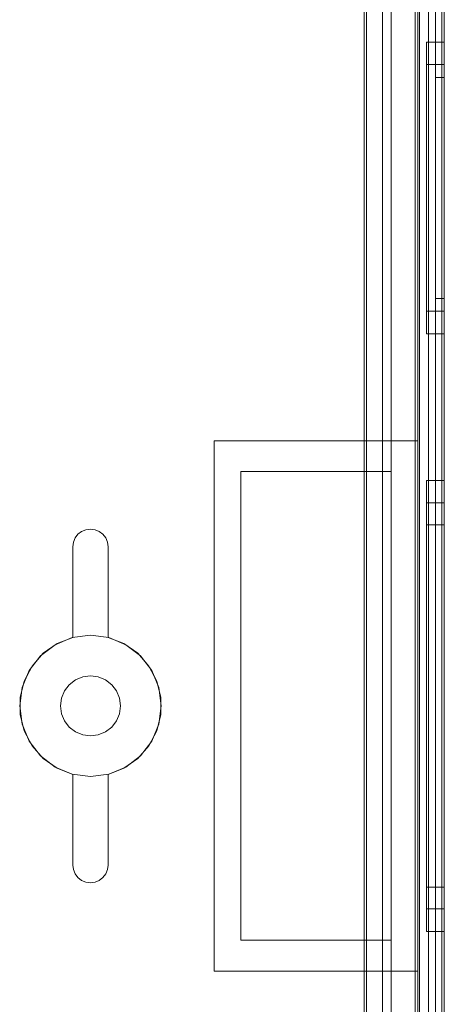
# Model space of a CAD drawing. Extents: x -620 to 300, y 62 to 1112.
# Tile 152 of 200: x 168.231 to 168.606, y 603.599 to 604.469. Entities that reach past the tile are written whole.
import ezdxf

# ---------------------------------------------------------------- set-up
doc = ezdxf.new("R2010")
doc.units = 0
doc.layers.get('0').update_dxf_attribs({"lineweight": 13})

# ---------------------------------------------------------------- blocks, each defined once
blk = doc.blocks.new('Referenz-A06CPVRZL0')
at = {"color": 251, "linetype": 'ByBlock', "lineweight": 13, "ltscale": 0.13, "true_color": 0x636363}
for p, q in [((168.58072, 605.1517), (168.58072, 602.57358)), ((168.6064, 602.57358), (168.6064, 605.1517)), ((168.60415, 605.13582), (168.60415, 602.59076)), ((168.53765, 605.01889), (168.53765, 602.70639)), ((168.53568, 605.01691), (168.53568, 602.70837)), ((168.55172, 605.0142), (168.55172, 602.71108)), ((168.55172, 602.71108), (168.55172, 605.0142)), ((168.59234, 602.71108), (168.59234, 605.0142)), ((168.59234, 605.0142), (168.59234, 602.71108))]:
    blk.add_line(p, q, dxfattribs=at)
at = {"color": 9, "linetype": 'ByBlock', "lineweight": 13, "ltscale": 0.13, "true_color": 0xc1c9c4}
for p, q in [((168.58297, 605.1517), (168.58297, 604.09701)), ((168.58453, 605.1517), (168.58453, 602.57358)), ((168.6064, 602.57358), (168.6064, 605.1517)), ((168.6064, 602.57358), (168.6064, 605.1517)), ((168.59859, 605.06576), (168.59859, 603.86264)), ((168.59859, 605.06576), (168.59859, 603.86264)), ((168.6064, 603.86264), (168.6064, 605.06576)), ((168.6064, 605.06576), (168.6064, 603.86264)), ((168.59859, 605.05795), (168.59859, 602.66733)), ((168.59859, 602.66733), (168.59859, 605.05795)), ((168.6064, 602.66733), (168.6064, 605.05795)), ((168.6064, 605.05795), (168.6064, 602.66733)), ((168.55953, 605.0142), (168.55953, 602.71108)), ((168.58453, 602.71108), (168.58453, 605.0142)), ((168.53765, 604.89389), (168.53765, 604.06967)), ((168.55953, 604.06967), (168.55953, 604.89389)), ((168.53765, 604.06967), (168.53765, 604.87695)), ((168.6064, 604.44936), (168.59078, 604.44936)), ((168.59078, 604.44936), (168.59078, 604.44496)), ((168.59078, 604.44936), (168.59078, 604.44496)), ((168.59078, 604.44496), (168.59078, 604.43209)), ((168.59078, 604.44496), (168.59078, 604.43209)), ((168.6064, 604.44496), (168.6064, 604.44936)), ((168.6064, 604.44936), (168.6064, 604.44496)), ((168.6064, 604.43209), (168.6064, 604.44496)), ((168.6064, 604.44496), (168.6064, 604.43209)), ((168.59078, 604.43209), (168.59078, 604.4116)), ((168.59078, 604.43209), (168.59078, 604.4116)), ((168.6064, 604.42951), (168.59078, 604.42951)), ((168.59078, 604.42951), (168.59078, 604.4258)), ((168.59078, 604.42951), (168.59078, 604.4258)), ((168.6064, 604.4116), (168.6064, 604.43209)), ((168.6064, 604.43209), (168.6064, 604.4116)), ((168.6064, 604.42742), (168.6064, 604.42951)), ((168.6064, 604.42951), (168.6064, 604.42742)), ((168.6064, 604.42121), (168.6064, 604.42742)), ((168.6064, 604.42742), (168.6064, 604.42121)), ((168.59078, 604.4258), (168.59078, 604.4149)), ((168.59078, 604.4258), (168.59078, 604.4149)), ((168.6064, 604.41113), (168.6064, 604.42121)), ((168.6064, 604.42121), (168.6064, 604.41113)), ((168.59078, 604.4149), (168.59078, 604.39757)), ((168.59078, 604.4149), (168.59078, 604.39757)), ((168.59078, 604.4116), (168.59078, 604.3849)), ((168.59078, 604.4116), (168.59078, 604.3849)), ((168.6064, 604.41811), (168.59859, 604.41811)), ((168.59859, 604.41811), (168.59859, 604.41623)), ((168.59859, 604.41811), (168.59859, 604.41623)), ((168.59859, 604.41623), (168.59859, 604.41067)), ((168.59859, 604.41623), (168.59859, 604.41067)), ((168.59859, 604.41067), (168.59859, 604.40165)), ((168.59859, 604.41067), (168.59859, 604.40165)), ((168.6064, 604.41623), (168.6064, 604.41811)), ((168.6064, 604.41811), (168.6064, 604.41623)), ((168.6064, 604.41067), (168.6064, 604.41623)), ((168.6064, 604.41623), (168.6064, 604.41067)), ((168.6064, 604.3849), (168.6064, 604.4116)), ((168.6064, 604.4116), (168.6064, 604.3849)), ((168.6064, 604.39757), (168.6064, 604.41113)), ((168.6064, 604.41113), (168.6064, 604.39757)), ((168.6064, 604.40165), (168.6064, 604.41067)), ((168.6064, 604.41067), (168.6064, 604.40165)), ((168.59859, 604.40165), (168.59859, 604.3895)), ((168.59859, 604.40165), (168.59859, 604.3895)), ((168.6064, 604.3895), (168.6064, 604.40165)), ((168.6064, 604.40165), (168.6064, 604.3895)), ((168.59078, 604.39757), (168.59078, 604.37498)), ((168.59078, 604.39757), (168.59078, 604.37498)), ((168.6064, 604.38104), (168.6064, 604.39757)), ((168.6064, 604.39757), (168.6064, 604.38104)), ((168.59078, 604.3849), (168.59078, 604.35381)), ((168.59078, 604.3849), (168.59078, 604.35381)), ((168.59859, 604.3895), (168.59859, 604.37471)), ((168.59859, 604.3895), (168.59859, 604.37471)), ((168.6064, 604.37471), (168.6064, 604.3895)), ((168.6064, 604.3895), (168.6064, 604.37471)), ((168.6064, 604.35381), (168.6064, 604.3849)), ((168.6064, 604.3849), (168.6064, 604.35381)), ((168.59078, 604.37498), (168.59078, 604.34868)), ((168.59078, 604.37498), (168.59078, 604.34868)), ((168.59859, 604.37471), (168.59859, 604.35782)), ((168.59859, 604.37471), (168.59859, 604.35782)), ((168.6064, 604.36219), (168.6064, 604.38104)), ((168.6064, 604.38104), (168.6064, 604.36219)), ((168.6064, 604.35782), (168.6064, 604.37471)), ((168.6064, 604.37471), (168.6064, 604.35782)), ((168.59859, 604.35782), (168.59859, 604.3395)), ((168.59859, 604.35782), (168.59859, 604.3395)), ((168.6064, 604.34173), (168.6064, 604.36219)), ((168.6064, 604.36219), (168.6064, 604.34173)), ((168.6064, 604.3395), (168.6064, 604.35782)), ((168.6064, 604.35782), (168.6064, 604.3395)), ((168.59078, 604.35381), (168.59078, 604.32045)), ((168.59078, 604.35381), (168.59078, 604.32045)), ((168.59078, 604.34868), (168.59078, 604.32045)), ((168.59078, 604.34868), (168.59078, 604.32045)), ((168.6064, 604.32045), (168.6064, 604.35381)), ((168.6064, 604.35381), (168.6064, 604.32045)), ((168.6064, 604.32045), (168.6064, 604.34173)), ((168.6064, 604.34173), (168.6064, 604.32045)), ((168.59859, 604.3395), (168.59859, 604.32045)), ((168.59859, 604.3395), (168.59859, 604.32045)), ((168.6064, 604.32045), (168.6064, 604.3395)), ((168.6064, 604.3395), (168.6064, 604.32045)), ((168.59078, 604.32045), (168.59078, 604.29222)), ((168.59078, 604.32045), (168.59078, 604.28709)), ((168.59078, 604.32045), (168.59078, 604.29222)), ((168.59078, 604.32045), (168.59078, 604.28709)), ((168.59859, 604.32045), (168.59859, 604.3014)), ((168.59859, 604.32045), (168.59859, 604.3014)), ((168.6064, 604.29917), (168.6064, 604.32045)), ((168.6064, 604.28709), (168.6064, 604.32045)), ((168.6064, 604.3014), (168.6064, 604.32045)), ((168.6064, 604.32045), (168.6064, 604.29917)), ((168.6064, 604.32045), (168.6064, 604.28709)), ((168.6064, 604.32045), (168.6064, 604.3014)), ((168.59859, 604.3014), (168.59859, 604.28308)), ((168.59859, 604.3014), (168.59859, 604.28308)), ((168.6064, 604.28308), (168.6064, 604.3014)), ((168.6064, 604.3014), (168.6064, 604.28308)), ((168.6064, 604.27871), (168.6064, 604.29917)), ((168.6064, 604.29917), (168.6064, 604.27871)), ((168.59078, 604.29222), (168.59078, 604.26592)), ((168.59078, 604.29222), (168.59078, 604.26592)), ((168.59078, 604.28709), (168.59078, 604.256)), ((168.59078, 604.28709), (168.59078, 604.256)), ((168.59859, 604.28308), (168.59859, 604.2662)), ((168.59859, 604.28308), (168.59859, 604.2662)), ((168.6064, 604.256), (168.6064, 604.28709)), ((168.6064, 604.28709), (168.6064, 604.256)), ((168.6064, 604.2662), (168.6064, 604.28308)), ((168.6064, 604.28308), (168.6064, 604.2662)), ((168.6064, 604.25986), (168.6064, 604.27871)), ((168.6064, 604.27871), (168.6064, 604.25986)), ((168.59078, 604.26592), (168.59078, 604.24333)), ((168.59078, 604.26592), (168.59078, 604.24333)), ((168.59859, 604.2662), (168.59859, 604.2514)), ((168.59859, 604.2662), (168.59859, 604.2514)), ((168.6064, 604.2514), (168.6064, 604.2662)), ((168.6064, 604.2662), (168.6064, 604.2514)), ((168.59078, 604.256), (168.59078, 604.2293)), ((168.59078, 604.256), (168.59078, 604.2293)), ((168.6064, 604.24333), (168.6064, 604.25986)), ((168.6064, 604.25986), (168.6064, 604.24333)), ((168.6064, 604.2293), (168.6064, 604.256)), ((168.6064, 604.256), (168.6064, 604.2293)), ((168.59859, 604.2514), (168.59859, 604.23925)), ((168.59859, 604.2514), (168.59859, 604.23925)), ((168.6064, 604.23925), (168.6064, 604.2514)), ((168.6064, 604.2514), (168.6064, 604.23925)), ((168.59078, 604.24333), (168.59078, 604.226)), ((168.59078, 604.24333), (168.59078, 604.226)), ((168.59859, 604.23925), (168.59859, 604.23023)), ((168.59859, 604.23925), (168.59859, 604.23023)), ((168.6064, 604.22977), (168.6064, 604.24333)), ((168.6064, 604.24333), (168.6064, 604.22977)), ((168.6064, 604.23023), (168.6064, 604.23925)), ((168.6064, 604.23925), (168.6064, 604.23023)), ((168.59078, 604.2293), (168.59078, 604.20881)), ((168.59078, 604.2293), (168.59078, 604.20881)), ((168.59859, 604.23023), (168.59859, 604.22467)), ((168.59859, 604.23023), (168.59859, 604.22467)), ((168.6064, 604.22467), (168.6064, 604.23023)), ((168.6064, 604.23023), (168.6064, 604.22467)), ((168.6064, 604.21969), (168.6064, 604.22977)), ((168.6064, 604.22977), (168.6064, 604.21969)), ((168.6064, 604.20881), (168.6064, 604.2293)), ((168.6064, 604.2293), (168.6064, 604.20881)), ((168.59078, 604.226), (168.59078, 604.2151)), ((168.59078, 604.226), (168.59078, 604.2151)), ((168.59859, 604.22467), (168.59859, 604.22279)), ((168.59859, 604.22467), (168.59859, 604.22279)), ((168.59859, 604.22279), (168.6064, 604.22279)), ((168.6064, 604.22279), (168.6064, 604.22467)), ((168.6064, 604.22467), (168.6064, 604.22279)), ((168.6064, 604.21348), (168.6064, 604.21969)), ((168.6064, 604.21969), (168.6064, 604.21348)), ((168.59078, 604.2151), (168.59078, 604.21139)), ((168.59078, 604.2151), (168.59078, 604.21139)), ((168.59078, 604.21139), (168.6064, 604.21139)), ((168.6064, 604.21139), (168.6064, 604.21348)), ((168.6064, 604.21348), (168.6064, 604.21139)), ((168.59078, 604.20881), (168.59078, 604.19594)), ((168.59078, 604.20881), (168.59078, 604.19594)), ((168.6064, 604.19594), (168.6064, 604.20881)), ((168.6064, 604.20881), (168.6064, 604.19594)), ((168.59078, 604.19594), (168.59078, 604.19154)), ((168.59078, 604.19594), (168.59078, 604.19154)), ((168.6064, 604.19154), (168.6064, 604.19594)), ((168.6064, 604.19594), (168.6064, 604.19154)), ((168.59078, 604.19154), (168.6064, 604.19154)), ((168.40328, 604.09701), (168.49312, 604.09701)), ((168.40328, 603.86264), (168.40328, 604.09701)), ((168.40328, 604.09701), (168.40328, 604.09701)), ((168.40328, 604.09701), (168.49312, 604.09701)), ((168.40328, 603.86264), (168.40328, 604.09701)), ((168.49312, 604.09701), (168.58297, 604.09701)), ((168.49312, 604.09701), (168.58297, 604.09701)), ((168.58297, 604.09701), (168.58297, 603.86264)), ((168.58297, 604.09701), (168.58297, 604.09701)), ((168.58297, 604.09701), (168.58297, 603.86264)), ((168.42672, 604.06967), (168.53765, 604.06967)), ((168.42672, 603.65561), (168.42672, 604.06967)), ((168.42672, 604.06967), (168.42672, 603.65561)), ((168.49312, 604.06967), (168.42672, 604.06967)), ((168.42672, 604.06967), (168.42672, 604.06967)), ((168.53765, 604.06967), (168.49312, 604.06967)), ((168.55953, 604.06967), (168.53765, 604.06967)), ((168.53765, 604.06967), (168.55953, 604.06967)), ((168.53765, 604.06967), (168.53765, 604.06967)), ((168.55953, 603.65561), (168.55953, 604.06967)), ((168.55953, 604.06967), (168.55953, 604.06967)), ((168.6064, 604.06186), (168.59078, 604.06186)), ((168.59078, 604.06186), (168.59078, 604.05507)), ((168.59078, 604.06186), (168.59078, 604.05507)), ((168.6064, 604.05507), (168.6064, 604.06186)), ((168.6064, 604.06186), (168.6064, 604.05507)), ((168.59078, 604.05507), (168.59078, 604.03517)), ((168.59078, 604.05507), (168.59078, 604.03517)), ((168.6064, 604.03517), (168.6064, 604.05507)), ((168.6064, 604.05507), (168.6064, 604.03517)), ((168.6064, 604.04201), (168.59078, 604.04201)), ((168.59078, 604.04201), (168.59078, 604.0359)), ((168.59078, 604.04201), (168.59078, 604.0359)), ((168.59078, 604.0359), (168.59078, 604.01798)), ((168.59078, 604.0359), (168.59078, 604.01798)), ((168.6064, 604.0359), (168.6064, 604.04201)), ((168.6064, 604.04201), (168.6064, 604.0359)), ((168.6064, 604.01798), (168.6064, 604.0359)), ((168.6064, 604.0359), (168.6064, 604.01798)), ((168.59078, 604.03517), (168.59078, 604.00351)), ((168.59078, 604.03517), (168.59078, 604.00351)), ((168.6064, 604.00351), (168.6064, 604.03517)), ((168.6064, 604.03517), (168.6064, 604.00351)), ((168.28609, 604.01679), (168.28986, 604.01836)), ((168.28986, 604.01836), (168.28609, 604.01679)), ((168.28986, 604.01836), (168.2939, 604.01889)), ((168.2939, 604.01889), (168.28986, 604.01836)), ((168.2939, 604.01889), (168.29795, 604.01836)), ((168.29795, 604.01836), (168.2939, 604.01889)), ((168.29795, 604.01836), (168.30172, 604.01679)), ((168.30172, 604.01679), (168.29795, 604.01836)), ((168.6064, 604.02279), (168.59078, 604.02279)), ((168.59078, 604.02279), (168.59078, 604.01734)), ((168.59078, 604.02279), (168.59078, 604.01734)), ((168.59078, 604.01798), (168.59078, 603.98948)), ((168.59078, 604.01798), (168.59078, 603.98948)), ((168.6064, 604.01734), (168.6064, 604.02279)), ((168.6064, 604.02279), (168.6064, 604.01734)), ((168.6064, 603.98948), (168.6064, 604.01798)), ((168.6064, 604.01798), (168.6064, 603.98948)), ((168.27881, 604.00731), (168.28037, 604.01108)), ((168.28037, 604.01108), (168.27881, 604.00731)), ((168.28037, 604.01108), (168.28286, 604.01431)), ((168.28286, 604.01431), (168.28037, 604.01108)), ((168.28286, 604.01431), (168.28609, 604.01679)), ((168.28609, 604.01679), (168.28286, 604.01431)), ((168.30172, 604.01679), (168.30495, 604.01431)), ((168.30495, 604.01431), (168.30172, 604.01679)), ((168.30495, 604.01431), (168.30744, 604.01108)), ((168.30744, 604.01108), (168.30495, 604.01431)), ((168.30744, 604.01108), (168.309, 604.00731)), ((168.309, 604.00731), (168.30744, 604.01108)), ((168.59078, 604.01734), (168.59078, 604.00134)), ((168.59078, 604.01734), (168.59078, 604.00134)), ((168.6064, 604.00134), (168.6064, 604.01734)), ((168.6064, 604.01734), (168.6064, 604.00134)), ((168.27828, 604.00326), (168.27881, 604.00731)), ((168.27881, 604.00731), (168.27828, 604.00326)), ((168.27828, 603.92315), (168.27828, 604.00326)), ((168.27828, 604.00326), (168.27828, 603.92315)), ((168.27828, 604.00326), (168.27828, 604.00326)), ((168.309, 604.00731), (168.30953, 604.00326)), ((168.30953, 604.00326), (168.309, 604.00731)), ((168.30953, 604.00326), (168.30953, 603.92315)), ((168.30953, 603.92315), (168.30953, 604.00326)), ((168.30953, 604.00326), (168.30953, 604.00326)), ((168.59078, 604.00351), (168.59078, 603.96225)), ((168.59078, 604.00351), (168.59078, 603.96225)), ((168.59078, 604.00134), (168.59078, 603.97589)), ((168.59078, 604.00134), (168.59078, 603.97589)), ((168.6064, 603.96225), (168.6064, 604.00351)), ((168.6064, 604.00351), (168.6064, 603.96225)), ((168.6064, 603.97589), (168.6064, 604.00134)), ((168.6064, 604.00134), (168.6064, 603.97589)), ((168.59078, 603.98948), (168.59078, 603.95233)), ((168.59078, 603.98948), (168.59078, 603.95233)), ((168.6064, 603.95233), (168.6064, 603.98948)), ((168.6064, 603.98948), (168.6064, 603.95233)), ((168.59078, 603.97589), (168.59078, 603.94272)), ((168.59078, 603.97589), (168.59078, 603.94272)), ((168.6064, 603.94272), (168.6064, 603.97589)), ((168.6064, 603.97589), (168.6064, 603.94272)), ((168.59078, 603.96225), (168.59078, 603.9142)), ((168.59078, 603.96225), (168.59078, 603.9142)), ((168.6064, 603.9142), (168.6064, 603.96225)), ((168.6064, 603.96225), (168.6064, 603.9142)), ((168.59078, 603.95233), (168.59078, 603.90906)), ((168.59078, 603.95233), (168.59078, 603.90906)), ((168.6064, 603.90906), (168.6064, 603.95233)), ((168.6064, 603.95233), (168.6064, 603.90906)), ((168.59078, 603.94272), (168.59078, 603.90409)), ((168.59078, 603.94272), (168.59078, 603.90409)), ((168.6064, 603.90409), (168.6064, 603.94272)), ((168.6064, 603.94272), (168.6064, 603.90409)), ((168.27773, 603.92301), (168.26265, 603.91676)), ((168.27773, 603.92301), (168.26265, 603.91676)), ((168.26436, 603.91772), (168.27828, 603.92315)), ((168.27828, 603.92315), (168.26436, 603.91772)), ((168.2939, 603.92514), (168.27773, 603.92301)), ((168.2939, 603.92514), (168.27773, 603.92301)), ((168.27828, 603.92315), (168.27828, 603.92315)), ((168.31008, 603.92301), (168.2939, 603.92514)), ((168.31008, 603.92301), (168.2939, 603.92514)), ((168.30953, 603.92315), (168.32345, 603.91772)), ((168.32345, 603.91772), (168.30953, 603.92315)), ((168.30953, 603.92315), (168.30953, 603.92315)), ((168.32515, 603.91676), (168.31008, 603.92301)), ((168.32515, 603.91676), (168.31008, 603.92301)), ((168.26265, 603.91676), (168.24971, 603.90683)), ((168.26265, 603.91676), (168.24971, 603.90683)), ((168.25213, 603.90913), (168.26436, 603.91772)), ((168.26436, 603.91772), (168.25213, 603.90913)), ((168.32345, 603.91772), (168.33568, 603.90913)), ((168.33568, 603.90913), (168.32345, 603.91772)), ((168.3381, 603.90683), (168.32515, 603.91676)), ((168.3381, 603.90683), (168.32515, 603.91676)), ((168.59078, 603.9142), (168.59078, 603.86264)), ((168.59078, 603.9142), (168.59078, 603.86264)), ((168.6064, 603.86264), (168.6064, 603.9142)), ((168.6064, 603.9142), (168.6064, 603.86264)), ((168.24971, 603.90683), (168.23978, 603.89389)), ((168.24971, 603.90683), (168.23978, 603.89389)), ((168.24229, 603.89788), (168.25213, 603.90913)), ((168.25213, 603.90913), (168.24229, 603.89788)), ((168.33568, 603.90913), (168.34552, 603.89788)), ((168.34552, 603.89788), (168.33568, 603.90913)), ((168.34803, 603.89389), (168.3381, 603.90683)), ((168.34803, 603.89389), (168.3381, 603.90683)), ((168.59078, 603.90906), (168.59078, 603.86264)), ((168.59078, 603.90906), (168.59078, 603.86264)), ((168.6064, 603.86264), (168.6064, 603.90906)), ((168.6064, 603.90906), (168.6064, 603.86264)), ((168.2354, 603.88463), (168.24229, 603.89788)), ((168.24229, 603.89788), (168.2354, 603.88463)), ((168.34552, 603.89788), (168.35241, 603.88463)), ((168.35241, 603.88463), (168.34552, 603.89788)), ((168.59078, 603.90409), (168.59078, 603.86264)), ((168.59078, 603.90409), (168.59078, 603.86264)), ((168.6064, 603.86264), (168.6064, 603.90409)), ((168.6064, 603.90409), (168.6064, 603.86264)), ((168.23978, 603.89389), (168.23353, 603.87881)), ((168.23978, 603.89389), (168.23353, 603.87881)), ((168.28703, 603.8883), (168.28062, 603.88564)), ((168.28062, 603.88564), (168.28703, 603.8883)), ((168.2939, 603.8892), (168.28703, 603.8883)), ((168.28703, 603.8883), (168.2939, 603.8892)), ((168.30078, 603.8883), (168.2939, 603.8892)), ((168.2939, 603.8892), (168.30078, 603.8883)), ((168.30719, 603.88564), (168.30078, 603.8883)), ((168.30078, 603.8883), (168.30719, 603.88564)), ((168.35428, 603.87881), (168.34803, 603.89389)), ((168.35428, 603.87881), (168.34803, 603.89389)), ((168.23353, 603.87881), (168.2314, 603.86264)), ((168.23353, 603.87881), (168.2314, 603.86264)), ((168.23185, 603.87011), (168.2354, 603.88463)), ((168.2354, 603.88463), (168.23185, 603.87011)), ((168.27512, 603.88142), (168.2709, 603.87592)), ((168.2709, 603.87592), (168.27512, 603.88142)), ((168.28062, 603.88564), (168.27512, 603.88142)), ((168.27512, 603.88142), (168.28062, 603.88564)), ((168.31269, 603.88142), (168.30719, 603.88564)), ((168.30719, 603.88564), (168.31269, 603.88142)), ((168.31691, 603.87592), (168.31269, 603.88142)), ((168.31269, 603.88142), (168.31691, 603.87592)), ((168.35241, 603.88463), (168.35596, 603.87011)), ((168.35596, 603.87011), (168.35241, 603.88463)), ((168.3564, 603.86264), (168.35428, 603.87881)), ((168.3564, 603.86264), (168.35428, 603.87881)), ((168.23185, 603.85517), (168.23185, 603.87011)), ((168.23185, 603.87011), (168.23185, 603.85517)), ((168.2709, 603.87592), (168.26825, 603.86951)), ((168.26825, 603.86951), (168.2709, 603.87592)), ((168.31956, 603.86951), (168.31691, 603.87592)), ((168.31691, 603.87592), (168.31956, 603.86951)), ((168.35596, 603.87011), (168.35596, 603.85517)), ((168.35596, 603.85517), (168.35596, 603.87011)), ((168.2314, 603.86264), (168.23353, 603.84646)), ((168.2314, 603.86264), (168.23353, 603.84646)), ((168.26825, 603.86951), (168.26734, 603.86264)), ((168.26734, 603.86264), (168.26825, 603.86951)), ((168.26734, 603.86264), (168.26825, 603.85576)), ((168.26825, 603.85576), (168.26734, 603.86264)), ((168.32047, 603.86264), (168.31956, 603.86951)), ((168.31956, 603.86951), (168.32047, 603.86264)), ((168.31956, 603.85576), (168.32047, 603.86264)), ((168.32047, 603.86264), (168.31956, 603.85576)), ((168.35428, 603.84646), (168.3564, 603.86264)), ((168.35428, 603.84646), (168.3564, 603.86264)), ((168.40328, 603.62826), (168.40328, 603.86264)), ((168.40328, 603.62826), (168.40328, 603.86264)), ((168.58297, 603.86264), (168.58297, 603.62826)), ((168.58297, 603.86264), (168.58297, 603.62826)), ((168.59078, 603.86264), (168.59078, 603.81621)), ((168.59078, 603.86264), (168.59078, 603.81108)), ((168.59078, 603.86264), (168.59078, 603.82119)), ((168.59078, 603.86264), (168.59078, 603.81621)), ((168.59078, 603.86264), (168.59078, 603.81108)), ((168.59078, 603.86264), (168.59078, 603.82119)), ((168.59859, 603.86264), (168.59859, 602.65951)), ((168.59859, 603.86264), (168.59859, 602.65951)), ((168.6064, 602.65951), (168.6064, 603.86264)), ((168.6064, 603.81621), (168.6064, 603.86264)), ((168.6064, 603.81108), (168.6064, 603.86264)), ((168.6064, 603.82119), (168.6064, 603.86264)), ((168.6064, 603.86264), (168.6064, 602.65951)), ((168.6064, 603.86264), (168.6064, 603.81621)), ((168.6064, 603.86264), (168.6064, 603.81108)), ((168.6064, 603.86264), (168.6064, 603.82119)), ((168.2354, 603.84065), (168.23185, 603.85517)), ((168.23185, 603.85517), (168.2354, 603.84065)), ((168.26825, 603.85576), (168.2709, 603.84936)), ((168.2709, 603.84936), (168.26825, 603.85576)), ((168.31691, 603.84936), (168.31956, 603.85576)), ((168.31956, 603.85576), (168.31691, 603.84936)), ((168.35596, 603.85517), (168.35241, 603.84065)), ((168.35241, 603.84065), (168.35596, 603.85517)), ((168.23353, 603.84646), (168.23978, 603.83139)), ((168.23353, 603.84646), (168.23978, 603.83139)), ((168.2709, 603.84936), (168.27512, 603.84386)), ((168.27512, 603.84386), (168.2709, 603.84936)), ((168.31269, 603.84386), (168.31691, 603.84936)), ((168.31691, 603.84936), (168.31269, 603.84386)), ((168.34803, 603.83139), (168.35428, 603.84646)), ((168.34803, 603.83139), (168.35428, 603.84646)), ((168.24229, 603.82739), (168.2354, 603.84065)), ((168.2354, 603.84065), (168.24229, 603.82739)), ((168.27512, 603.84386), (168.28062, 603.83963)), ((168.28062, 603.83963), (168.27512, 603.84386)), ((168.28062, 603.83963), (168.28703, 603.83698)), ((168.28703, 603.83698), (168.28062, 603.83963)), ((168.28703, 603.83698), (168.2939, 603.83608)), ((168.2939, 603.83608), (168.28703, 603.83698)), ((168.2939, 603.83608), (168.30078, 603.83698)), ((168.30078, 603.83698), (168.2939, 603.83608)), ((168.30078, 603.83698), (168.30719, 603.83963)), ((168.30719, 603.83963), (168.30078, 603.83698)), ((168.30719, 603.83963), (168.31269, 603.84386)), ((168.31269, 603.84386), (168.30719, 603.83963)), ((168.35241, 603.84065), (168.34552, 603.82739)), ((168.34552, 603.82739), (168.35241, 603.84065)), ((168.23978, 603.83139), (168.24971, 603.81844)), ((168.23978, 603.83139), (168.24971, 603.81844)), ((168.25213, 603.81615), (168.24229, 603.82739)), ((168.24229, 603.82739), (168.25213, 603.81615)), ((168.34552, 603.82739), (168.33568, 603.81615)), ((168.33568, 603.81615), (168.34552, 603.82739)), ((168.3381, 603.81844), (168.34803, 603.83139)), ((168.3381, 603.81844), (168.34803, 603.83139)), ((168.24971, 603.81844), (168.26265, 603.80851)), ((168.24971, 603.81844), (168.26265, 603.80851)), ((168.32515, 603.80851), (168.3381, 603.81844)), ((168.32515, 603.80851), (168.3381, 603.81844)), ((168.59078, 603.82119), (168.59078, 603.78256)), ((168.59078, 603.82119), (168.59078, 603.78256)), ((168.6064, 603.78256), (168.6064, 603.82119)), ((168.6064, 603.82119), (168.6064, 603.78256)), ((168.26436, 603.80756), (168.25213, 603.81615)), ((168.25213, 603.81615), (168.26436, 603.80756)), ((168.33568, 603.81615), (168.32345, 603.80756)), ((168.32345, 603.80756), (168.33568, 603.81615)), ((168.59078, 603.81621), (168.59078, 603.77295)), ((168.59078, 603.81621), (168.59078, 603.77295)), ((168.59078, 603.81108), (168.59078, 603.76303)), ((168.59078, 603.81108), (168.59078, 603.76303)), ((168.6064, 603.77295), (168.6064, 603.81621)), ((168.6064, 603.81621), (168.6064, 603.77295)), ((168.6064, 603.76303), (168.6064, 603.81108)), ((168.6064, 603.81108), (168.6064, 603.76303)), ((168.26265, 603.80851), (168.27773, 603.80227)), ((168.26265, 603.80851), (168.27773, 603.80227)), ((168.27828, 603.80212), (168.26436, 603.80756)), ((168.26436, 603.80756), (168.27828, 603.80212)), ((168.27773, 603.80227), (168.2939, 603.80014)), ((168.27773, 603.80227), (168.2939, 603.80014)), ((168.27828, 603.72201), (168.27828, 603.80212)), ((168.27828, 603.80212), (168.27828, 603.72201)), ((168.27828, 603.80212), (168.27828, 603.80212)), ((168.2939, 603.80014), (168.31008, 603.80227)), ((168.2939, 603.80014), (168.31008, 603.80227)), ((168.32345, 603.80756), (168.30953, 603.80212)), ((168.30953, 603.80212), (168.32345, 603.80756)), ((168.30953, 603.80212), (168.30953, 603.72201)), ((168.30953, 603.72201), (168.30953, 603.80212)), ((168.30953, 603.80212), (168.30953, 603.80212)), ((168.31008, 603.80227), (168.32515, 603.80851)), ((168.31008, 603.80227), (168.32515, 603.80851)), ((168.59078, 603.78256), (168.59078, 603.74939)), ((168.59078, 603.78256), (168.59078, 603.74939)), ((168.6064, 603.74939), (168.6064, 603.78256)), ((168.6064, 603.78256), (168.6064, 603.74939)), ((168.59078, 603.77295), (168.59078, 603.7358)), ((168.59078, 603.77295), (168.59078, 603.7358)), ((168.6064, 603.7358), (168.6064, 603.77295)), ((168.6064, 603.77295), (168.6064, 603.7358)), ((168.59078, 603.76303), (168.59078, 603.72177)), ((168.59078, 603.76303), (168.59078, 603.72177)), ((168.6064, 603.72177), (168.6064, 603.76303)), ((168.6064, 603.76303), (168.6064, 603.72177)), ((168.59078, 603.74939), (168.59078, 603.72394)), ((168.59078, 603.74939), (168.59078, 603.72394)), ((168.6064, 603.72394), (168.6064, 603.74939)), ((168.6064, 603.74939), (168.6064, 603.72394)), ((168.59078, 603.7358), (168.59078, 603.7073)), ((168.59078, 603.7358), (168.59078, 603.7073)), ((168.6064, 603.7073), (168.6064, 603.7358)), ((168.6064, 603.7358), (168.6064, 603.7073)), ((168.59078, 603.72394), (168.59078, 603.70794)), ((168.59078, 603.72394), (168.59078, 603.70794)), ((168.6064, 603.70794), (168.6064, 603.72394)), ((168.6064, 603.72394), (168.6064, 603.70794)), ((168.27881, 603.71797), (168.27828, 603.72201)), ((168.27828, 603.72201), (168.27881, 603.71797)), ((168.27828, 603.72201), (168.27828, 603.72201)), ((168.28037, 603.7142), (168.27881, 603.71797)), ((168.27881, 603.71797), (168.28037, 603.7142)), ((168.28286, 603.71096), (168.28037, 603.7142)), ((168.28037, 603.7142), (168.28286, 603.71096)), ((168.30744, 603.7142), (168.30495, 603.71096)), ((168.30495, 603.71096), (168.30744, 603.7142)), ((168.309, 603.71797), (168.30744, 603.7142)), ((168.30744, 603.7142), (168.309, 603.71797)), ((168.30953, 603.72201), (168.309, 603.71797)), ((168.309, 603.71797), (168.30953, 603.72201)), ((168.30953, 603.72201), (168.30953, 603.72201)), ((168.59078, 603.72177), (168.59078, 603.69011)), ((168.59078, 603.72177), (168.59078, 603.69011)), ((168.6064, 603.69011), (168.6064, 603.72177)), ((168.6064, 603.72177), (168.6064, 603.69011)), ((168.28609, 603.70848), (168.28286, 603.71096)), ((168.28286, 603.71096), (168.28609, 603.70848)), ((168.28986, 603.70692), (168.28609, 603.70848)), ((168.28609, 603.70848), (168.28986, 603.70692)), ((168.2939, 603.70639), (168.28986, 603.70692)), ((168.28986, 603.70692), (168.2939, 603.70639)), ((168.29795, 603.70692), (168.2939, 603.70639)), ((168.2939, 603.70639), (168.29795, 603.70692)), ((168.30172, 603.70848), (168.29795, 603.70692)), ((168.29795, 603.70692), (168.30172, 603.70848)), ((168.30495, 603.71096), (168.30172, 603.70848)), ((168.30172, 603.70848), (168.30495, 603.71096)), ((168.59078, 603.70794), (168.59078, 603.70248)), ((168.59078, 603.70794), (168.59078, 603.70248)), ((168.59078, 603.7073), (168.59078, 603.68938)), ((168.59078, 603.7073), (168.59078, 603.68938)), ((168.6064, 603.70248), (168.6064, 603.70794)), ((168.6064, 603.70794), (168.6064, 603.70248)), ((168.6064, 603.68938), (168.6064, 603.7073)), ((168.6064, 603.7073), (168.6064, 603.68938)), ((168.59078, 603.70248), (168.6064, 603.70248)), ((168.59078, 603.69011), (168.59078, 603.67021)), ((168.59078, 603.69011), (168.59078, 603.67021)), ((168.59078, 603.68938), (168.59078, 603.68326)), ((168.59078, 603.68938), (168.59078, 603.68326)), ((168.6064, 603.67021), (168.6064, 603.69011)), ((168.6064, 603.69011), (168.6064, 603.67021)), ((168.6064, 603.68326), (168.6064, 603.68938)), ((168.6064, 603.68938), (168.6064, 603.68326)), ((168.59078, 603.68326), (168.6064, 603.68326)), ((168.59078, 603.67021), (168.59078, 603.66342)), ((168.59078, 603.67021), (168.59078, 603.66342)), ((168.6064, 603.66342), (168.6064, 603.67021)), ((168.6064, 603.67021), (168.6064, 603.66342)), ((168.59078, 603.66342), (168.6064, 603.66342)), ((168.53765, 603.65561), (168.42672, 603.65561)), ((168.42672, 603.65561), (168.49312, 603.65561)), ((168.42672, 603.65561), (168.42672, 603.65561)), ((168.49312, 603.65561), (168.53765, 603.65561)), ((168.53765, 603.56347), (168.53765, 603.65561)), ((168.53765, 603.65561), (168.55953, 603.65561)), ((168.53765, 603.65561), (168.53765, 603.56347)), ((168.55953, 603.65561), (168.53765, 603.65561)), ((168.53765, 603.65561), (168.53765, 603.65561)), ((168.55953, 602.83139), (168.55953, 603.65561)), ((168.55953, 603.65561), (168.55953, 603.65561)), ((168.49312, 603.62826), (168.40328, 603.62826)), ((168.40328, 603.62826), (168.40328, 603.62826)), ((168.49312, 603.62826), (168.40328, 603.62826)), ((168.58297, 603.62826), (168.49312, 603.62826)), ((168.58297, 603.62826), (168.49312, 603.62826)), ((168.58297, 603.62826), (168.58297, 603.62826)), ((168.58297, 603.62826), (168.58297, 602.57358))]:
    blk.add_line(p, q, dxfattribs=at)

msp = doc.modelspace()

# ---------------------------------------------------------------- block references
at = {"color": 8, "lineweight": 25, "ltscale": 0.25, "true_color": 0x808080}
msp.add_blockref('Referenz-A06CPVRZL0', (0, 0), dxfattribs=at)

doc.saveas('drawing.dxf')
